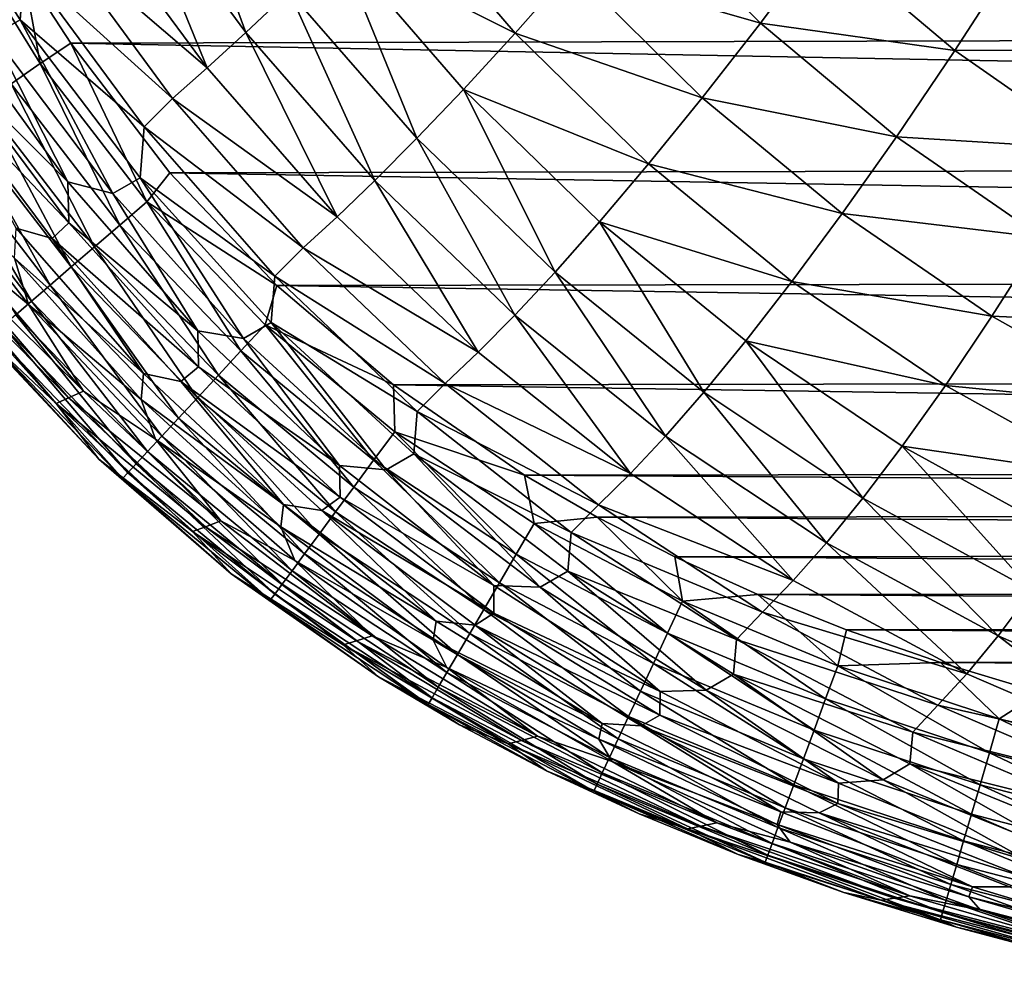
# Model space of a CAD drawing. Header units: metres. Extents: x -36 to 82, y -104 to 104.
# Tile 9 of 245: x -12.72 to -8.76, y -103.88 to -100.07. Entities that reach past the tile are written whole.
import ezdxf

# ---------------------------------------------------------------- set-up
doc = ezdxf.new("R2010")
doc.units = ezdxf.units.M
doc.layers.add('solid_FIT-SHOWER-153_SW0001', color=7, linetype='CONTINUOUS')

msp = doc.modelspace()

# ---------------------------------------------------------------- linework, layer by layer
at = {"layer": 'solid_FIT-SHOWER-153_SW0001'}
for points in [[(-12.107911, -99.316544, -11.774812), (-11.810522, -100.124535, -10.742938), (-12.286882, -99.47699, -10.767834)], [(-12.107911, -99.316544, -11.774812), (-11.636199, -99.958954, -11.747196), (-11.810522, -100.124535, -10.742938)], [(-13.155395, -99.38588, -5.854891), (-12.717815, -100.07309, -5.839937), (-12.82511, -100.134811, -4.372603)], [(-12.700165, -99.850914, -7.213851), (-12.717815, -100.07309, -5.839937), (-13.155395, -99.38588, -5.854891)], [(-12.286882, -99.47699, -10.767834), (-11.966011, -100.267143, -9.651658), (-12.445321, -99.615829, -9.673882)], [(-12.286882, -99.47699, -10.767834), (-11.810522, -100.124535, -10.742938), (-11.966011, -100.267143, -9.651658)], [(-11.223996, -99.548645, -13.505821), (-10.727451, -100.126587, -13.472628), (-11.441222, -99.767815, -12.66723)], [(-10.499233, -99.868607, -14.230265), (-10.727451, -100.126587, -13.472628), (-11.223996, -99.548645, -13.505821)], [(-10.250553, -99.577385, -14.91244), (-9.741317, -100.086288, -14.875896), (-10.499233, -99.868607, -14.230265)], [(-9.489377, -99.749084, -15.485094), (-9.741317, -100.086288, -14.875896), (-10.250553, -99.577385, -14.91244)], [(-13.015505, -99.635597, 16.897345), (-12.636467, -100.249619, 16.897339), (-12.704674, -99.872894, 16.90811)], [(-12.753854, -100.330528, 16.865604), (-12.636467, -100.249619, 16.897339), (-13.015505, -99.635597, 16.897345)], [(-12.445321, -99.615829, -9.673882), (-11.966011, -100.267143, -9.651658), (-12.585109, -99.735664, -8.490228)], [(-12.585109, -99.735664, -8.490228), (-12.104403, -100.389458, -8.470553), (-12.700165, -99.850914, -7.213851)], [(-11.966011, -100.267143, -9.651658), (-12.104403, -100.389458, -8.470553), (-12.585109, -99.735664, -8.490228)], [(-9.489377, -99.749084, -15.485094), (-8.959101, -100.196579, -15.448966), (-9.741317, -100.086288, -14.875896)], [(-8.709124, -99.809792, -15.990474), (-8.959101, -100.196579, -15.448966), (-9.489377, -99.749084, -15.485094)], [(-11.441222, -99.767815, -12.66723), (-11.122534, -100.550026, -11.719285), (-11.636199, -99.958954, -11.747196)], [(-11.441222, -99.767815, -12.66723), (-10.935111, -100.353065, -12.636602), (-11.122534, -100.550026, -11.719285)], [(-10.727451, -100.126587, -13.472628), (-10.935111, -100.353065, -12.636602), (-11.441222, -99.767815, -12.66723)], [(-12.704674, -99.872894, 16.90811), (12.555973, -100.10479, 16.90811), (12.746457, -99.804489, 16.90811)], [(-8.709124, -99.809792, -15.990474), (-8.160711, -100.195999, -15.956254), (-8.959101, -100.196579, -15.448966)], [(-12.700165, -99.850914, -7.213851), (-12.219233, -100.504402, -7.196553), (-12.717815, -100.07309, -5.839937)], [(-12.704674, -99.872894, 16.90811), (-12.513104, -100.167725, 16.90811), (12.555973, -100.10479, 16.90811)], [(-12.636467, -100.249619, 16.897339), (-12.513104, -100.167725, 16.90811), (-12.704674, -99.872894, 16.90811)], [(-12.104403, -100.389458, -8.470553), (-12.219233, -100.504402, -7.196553), (-12.700165, -99.850914, -7.213851)], [(-10.499233, -99.868607, -14.230265), (-9.975353, -100.387024, -14.195241), (-10.727451, -100.126587, -13.472628)], [(-9.741317, -100.086288, -14.875896), (-9.975353, -100.387024, -14.195241), (-10.499233, -99.868607, -14.230265)], [(-11.636199, -99.958954, -11.747196), (-11.291195, -100.720024, -10.717794), (-11.810522, -100.124535, -10.742938)], [(-11.636199, -99.958954, -11.747196), (-11.122534, -100.550026, -11.719285), (-11.291195, -100.720024, -10.717794)], [(-12.999105, -100.072365, -2.807855), (-12.525189, -100.725639, -2.796416), (-12.994435, -100.256134, -1.137292)], [(-12.82511, -100.134811, -4.372603), (-12.525189, -100.725639, -2.796416), (-12.999105, -100.072365, -2.807855)], [(-12.717815, -100.07309, -5.839937), (-12.345114, -100.771751, -4.359576), (-12.82511, -100.134811, -4.372603)], [(-12.717815, -100.07309, -5.839937), (-12.235337, -100.708679, -5.824982), (-12.345114, -100.771751, -4.359576)], [(-12.219233, -100.504402, -7.196553), (-12.235337, -100.708679, -5.824982), (-12.717815, -100.07309, -5.839937)], [(-12.513104, -100.167725, 16.90811), (12.15721, -100.637787, 16.90811), (12.555973, -100.10479, 16.90811)], [(-9.741317, -100.086288, -14.875896), (-9.193727, -100.543762, -14.840453), (-9.975353, -100.387024, -14.195241)], [(-8.959101, -100.196579, -15.448966), (-9.193727, -100.543762, -14.840453), (-9.741317, -100.086288, -14.875896)], [(-12.82511, -100.134811, -4.372603), (-12.345114, -100.771751, -4.359576), (-12.525189, -100.725639, -2.796416)], [(-11.810522, -100.124535, -10.742938), (-11.442776, -100.865746, -9.629257), (-11.966011, -100.267143, -9.651658)], [(-11.810522, -100.124535, -10.742938), (-11.291195, -100.720024, -10.717794), (-11.442776, -100.865746, -9.629257)], [(-10.727451, -100.126587, -13.472628), (-10.19092, -100.652931, -13.439727), (-10.935111, -100.353065, -12.636602)], [(-9.975353, -100.387024, -14.195241), (-10.19092, -100.652931, -13.439727), (-10.727451, -100.126587, -13.472628)], [(-12.636467, -100.249619, 16.897339), (-12.208519, -100.805939, 16.897339), (-12.513104, -100.167725, 16.90811)], [(-12.513104, -100.167725, 16.90811), (-12.114929, -100.688164, 16.90811), (12.15721, -100.637787, 16.90811)], [(-12.208519, -100.805939, 16.897339), (-12.114929, -100.688164, 16.90811), (-12.513104, -100.167725, 16.90811)], [(-8.959101, -100.196579, -15.448966), (-8.391212, -100.593079, -15.414583), (-9.193727, -100.543762, -14.840453)], [(-8.160711, -100.195999, -15.956254), (-8.391212, -100.593079, -15.414583), (-8.959101, -100.196579, -15.448966)], [(-12.994435, -100.256134, -1.137292), (-12.52126, -100.890083, -1.127683), (-13.058308, -100.324036, 0.634841)], [(-12.525189, -100.725639, -2.796416), (-12.52126, -100.890083, -1.127683), (-12.994435, -100.256134, -1.137292)], [(-12.753854, -100.330528, 16.865604), (-12.316541, -100.899033, 16.865606), (-12.636467, -100.249619, 16.897339)], [(-12.316541, -100.899033, 16.865606), (-12.208519, -100.805939, 16.897339), (-12.636467, -100.249619, 16.897339)], [(-11.966011, -100.267143, -9.651658), (-11.442776, -100.865746, -9.629257), (-12.104403, -100.389458, -8.470553)], [(-12.52126, -100.890083, -1.127683), (-12.588909, -100.953285, 0.642909), (-13.058308, -100.324036, 0.634841)], [(-12.733571, -100.911125, 2.517325), (-13.058308, -100.324036, 0.634841), (-12.588909, -100.953285, 0.642909)], [(-12.864141, -100.406548, 16.814476), (-12.418031, -100.986496, 16.814482), (-12.753854, -100.330528, 16.865604)], [(-12.418031, -100.986496, 16.814482), (-12.316541, -100.899033, 16.865606), (-12.753854, -100.330528, 16.865604)], [(-12.104403, -100.389458, -8.470553), (-11.578876, -100.989967, -8.450796), (-12.219233, -100.504402, -7.196553)], [(-11.442776, -100.865746, -9.629257), (-11.578876, -100.989967, -8.450796), (-12.104403, -100.389458, -8.470553)], [(-10.935111, -100.353065, -12.636602), (-10.566797, -101.08783, -11.691555), (-11.122534, -100.550026, -11.719285)], [(-10.935111, -100.353065, -12.636602), (-10.387961, -100.885841, -12.606199), (-10.566797, -101.08783, -11.691555)], [(-10.19092, -100.652931, -13.439727), (-10.387961, -100.885841, -12.606199), (-10.935111, -100.353065, -12.636602)], [(-9.975353, -100.387024, -14.195241), (-9.412225, -100.852898, -14.161218), (-10.19092, -100.652931, -13.439727)], [(-9.193727, -100.543762, -14.840453), (-9.412225, -100.852898, -14.161218), (-9.975353, -100.387024, -14.195241)], [(-12.966054, -100.476791, 16.745523), (-12.511813, -101.067314, 16.745535), (-12.864141, -100.406548, 16.814476)], [(-12.511813, -101.067314, 16.745535), (-12.418031, -100.986496, 16.814482), (-12.864141, -100.406548, 16.814476)], [(-13.058312, -100.540375, 16.660318), (-12.596713, -101.14048, 16.660334), (-12.966054, -100.476791, 16.745523)], [(-12.596713, -101.14048, 16.660334), (-12.511813, -101.067314, 16.745535), (-12.966054, -100.476791, 16.745523)], [(-12.219233, -100.504402, -7.196553), (-11.692739, -101.104172, -7.179285), (-12.235337, -100.708679, -5.824982)], [(-11.578876, -100.989967, -8.450796), (-11.692739, -101.104172, -7.179285), (-12.219233, -100.504402, -7.196553)], [(-13.139641, -100.596428, 16.560429), (-12.671556, -101.204979, 16.560452), (-13.058312, -100.540375, 16.660318)], [(-12.671556, -101.204979, 16.560452), (-12.596713, -101.14048, 16.660334), (-13.058312, -100.540375, 16.660318)], [(-11.122534, -100.550026, -11.719285), (-10.728786, -101.261559, -10.692818), (-11.291195, -100.720024, -10.717794)], [(-11.122534, -100.550026, -11.719285), (-10.566797, -101.08783, -11.691555), (-10.728786, -101.261559, -10.692818)], [(-9.193727, -100.543762, -14.840453), (-8.607823, -100.94899, -14.806689), (-9.412225, -100.852898, -14.161218)], [(-8.391212, -100.593079, -15.414583), (-8.607823, -100.94899, -14.806689), (-9.193727, -100.543762, -14.840453)], [(-12.683514, -101.218384, 6.588731), (-13.144406, -100.622063, 6.584431), (-12.740339, -101.031731, 4.499501)], [(-12.96213, -100.986832, 8.78271), (-13.144406, -100.622063, 6.584431), (-12.683514, -101.218384, 6.588731)], [(-12.735166, -101.259796, 16.447456), (-12.671556, -101.204979, 16.560452), (-13.139641, -100.596428, 16.560429)], [(-12.114929, -100.688164, 16.90811), (11.728063, -101.101326, 16.90811), (12.15721, -100.637787, 16.90811)], [(-10.19092, -100.652931, -13.439727), (-9.61419, -101.125732, -13.407704), (-10.387961, -100.885841, -12.606199)], [(-9.412225, -100.852898, -14.161218), (-9.61419, -101.125732, -13.407704), (-10.19092, -100.652931, -13.439727)], [(-12.235337, -100.708679, -5.824982), (-11.818974, -101.354988, -4.34682), (-12.345114, -100.771751, -4.359576)], [(-12.235337, -100.708679, -5.824982), (-11.707581, -101.291107, -5.810199), (-11.818974, -101.354988, -4.34682)], [(-11.692739, -101.104172, -7.179285), (-11.707581, -101.291107, -5.810199), (-12.235337, -100.708679, -5.824982)], [(-12.208519, -100.805939, 16.897339), (-11.685543, -101.141991, 16.90811), (-12.114929, -100.688164, 16.90811)], [(-12.114929, -100.688164, 16.90811), (-11.685543, -101.141991, 16.90811), (11.728063, -101.101326, 16.90811)], [(-12.525189, -100.725639, -2.796416), (-12.003387, -101.323738, -2.785333), (-12.52126, -100.890083, -1.127683)], [(-12.345114, -100.771751, -4.359576), (-12.003387, -101.323738, -2.785333), (-12.525189, -100.725639, -2.796416)], [(-11.291195, -100.720024, -10.717794), (-10.875478, -101.409805, -9.607033), (-11.442776, -100.865746, -9.629257)], [(-11.291195, -100.720024, -10.717794), (-10.728786, -101.261559, -10.692818), (-10.875478, -101.409805, -9.607033)], [(-12.345114, -100.771751, -4.359576), (-11.818974, -101.354988, -4.34682), (-12.003387, -101.323738, -2.785333)], [(-12.316541, -100.899033, 16.865606), (-11.829417, -101.40435, 16.865639), (-12.208519, -100.805939, 16.897339)], [(-12.208519, -100.805939, 16.897339), (-11.732534, -101.299812, 16.897346), (-11.685543, -101.141991, 16.90811)], [(-11.829417, -101.40435, 16.865639), (-11.732534, -101.299812, 16.897346), (-12.208519, -100.805939, 16.897339)], [(-11.442776, -100.865746, -9.629257), (-10.875478, -101.409805, -9.607033), (-11.578876, -100.989967, -8.450796)], [(-9.412225, -100.852898, -14.161218), (-8.810005, -101.265434, -14.128752), (-9.61419, -101.125732, -13.407704)], [(-8.607823, -100.94899, -14.806689), (-8.810005, -101.265434, -14.128752), (-9.412225, -100.852898, -14.161218)], [(-12.52126, -100.890083, -1.127683), (-12.000479, -101.469498, -1.118508), (-12.588909, -100.953285, 0.642909)], [(-12.003387, -101.323738, -2.785333), (-12.000479, -101.469498, -1.118508), (-12.52126, -100.890083, -1.127683)], [(-12.418031, -100.986496, 16.814482), (-11.920445, -101.502579, 16.814548), (-12.316541, -100.899033, 16.865606)], [(-11.920445, -101.502579, 16.814548), (-11.829417, -101.40435, 16.865639), (-12.316541, -100.899033, 16.865606)], [(-10.387961, -100.885841, -12.606199), (-9.968884, -101.570473, -11.664482), (-10.566797, -101.08783, -11.691555)], [(-10.387961, -100.885841, -12.606199), (-9.799631, -101.364204, -12.576552), (-9.968884, -101.570473, -11.664482)], [(-9.61419, -101.125732, -13.407704), (-9.799631, -101.364204, -12.576552), (-10.387961, -100.885841, -12.606199)], [(-12.740339, -101.031731, 4.499501), (-12.733571, -100.911125, 2.517325), (-12.221706, -101.495644, 2.523666)], [(-12.221706, -101.495644, 2.523666), (-12.733571, -100.911125, 2.517325), (-12.588909, -100.953285, 0.642909)], [(-12.000479, -101.469498, -1.118508), (-12.071314, -101.527756, 0.650506), (-12.588909, -100.953285, 0.642909)], [(-12.221706, -101.495644, 2.523666), (-12.588909, -100.953285, 0.642909), (-12.071314, -101.527756, 0.650506)], [(-8.607823, -100.94899, -14.806689), (-7.984286, -101.302711, -14.775079), (-8.810005, -101.265434, -14.128752)], [(-13.018419, -101.016968, 11.086899), (-12.522408, -101.593842, 11.089709), (-13.066107, -101.041748, 13.500127)], [(-13.018419, -101.016968, 11.086899), (-12.96213, -100.986832, 8.78271), (-12.462833, -101.566772, 8.786131)], [(-13.018419, -101.016968, 11.086899), (-12.462833, -101.566772, 8.786131), (-12.522408, -101.593842, 11.089709)], [(-12.462833, -101.566772, 8.786131), (-12.96213, -100.986832, 8.78271), (-12.683514, -101.218384, 6.588731)], [(-12.511813, -101.067314, 16.745535), (-12.004565, -101.593346, 16.745649), (-12.418031, -100.986496, 16.814482)], [(-12.004565, -101.593346, 16.745649), (-11.920445, -101.502579, 16.814548), (-12.418031, -100.986496, 16.814482)], [(-11.578876, -100.989967, -8.450796), (-11.008331, -101.535408, -8.431246), (-11.692739, -101.104172, -7.179285)], [(-10.875478, -101.409805, -9.607033), (-11.008331, -101.535408, -8.431246), (-11.578876, -100.989967, -8.450796)], [(-13.066107, -101.041748, 13.500127), (-12.572807, -101.616035, 13.502393), (-12.889689, -101.319435, 15.895929)], [(-12.522408, -101.593842, 11.089709), (-12.572807, -101.616035, 13.502393), (-13.066107, -101.041748, 13.500127)], [(-12.230453, -101.60054, 4.504544), (-12.740339, -101.031731, 4.499501), (-12.221706, -101.495644, 2.523666)], [(-12.683514, -101.218384, 6.588731), (-12.740339, -101.031731, 4.499501), (-12.230453, -101.60054, 4.504544)], [(-12.596713, -101.14048, 16.660334), (-12.080724, -101.675522, 16.660505), (-12.511813, -101.067314, 16.745535)], [(-12.080724, -101.675522, 16.660505), (-12.004565, -101.593346, 16.745649), (-12.511813, -101.067314, 16.745535)], [(-11.692739, -101.104172, -7.179285), (-11.120402, -101.648506, -7.162278), (-11.707581, -101.291107, -5.810199)], [(-11.008331, -101.535408, -8.431246), (-11.120402, -101.648506, -7.162278), (-11.692739, -101.104172, -7.179285)], [(-11.685543, -101.141991, 16.90811), (11.26066, -101.507156, 16.90811), (11.728063, -101.101326, 16.90811)], [(-10.566797, -101.08783, -11.691555), (-10.123198, -101.747292, -10.668421), (-10.728786, -101.261559, -10.692818)], [(-10.566797, -101.08783, -11.691555), (-9.968884, -101.570473, -11.664482), (-10.123198, -101.747292, -10.668421)], [(-12.671556, -101.204979, 16.560452), (-12.147867, -101.747978, 16.560684), (-12.596713, -101.14048, 16.660334)], [(-12.147867, -101.747978, 16.560684), (-12.080724, -101.675522, 16.660505), (-12.596713, -101.14048, 16.660334)], [(-11.732534, -101.299812, 16.897346), (-11.216462, -101.541397, 16.90811), (-11.685543, -101.141991, 16.90811)], [(-11.685543, -101.141991, 16.90811), (-11.216462, -101.541397, 16.90811), (11.26066, -101.507156, 16.90811)], [(-9.61419, -101.125732, -13.407704), (-8.997522, -101.54422, -13.377082), (-9.799631, -101.364204, -12.576552)], [(-8.810005, -101.265434, -14.128752), (-8.997522, -101.54422, -13.377082), (-9.61419, -101.125732, -13.407704)], [(-12.735166, -101.259796, 16.447456), (-12.204943, -101.809563, 16.447756), (-12.671556, -101.204979, 16.560452)], [(-12.173553, -101.760384, 6.59264), (-12.683514, -101.218384, 6.588731), (-12.230453, -101.60054, 4.504544)], [(-12.462833, -101.566772, 8.786131), (-12.683514, -101.218384, 6.588731), (-12.173553, -101.760384, 6.59264)], [(-12.204943, -101.809563, 16.447756), (-12.147867, -101.747978, 16.560684), (-12.671556, -101.204979, 16.560452)], [(-12.786368, -101.303925, 16.322918), (-12.250896, -101.859154, 16.323288), (-12.735166, -101.259796, 16.447456)], [(-12.250896, -101.859154, 16.323288), (-12.204943, -101.809563, 16.447756), (-12.735166, -101.259796, 16.447456)], [(-10.728786, -101.261559, -10.692818), (-10.263988, -101.897507, -9.585338), (-10.875478, -101.409805, -9.607033)], [(-10.728786, -101.261559, -10.692818), (-10.123198, -101.747292, -10.668421), (-10.263988, -101.897507, -9.585338)], [(-11.829417, -101.40435, 16.865639), (-11.296021, -101.844742, 16.865694), (-11.732534, -101.299812, 16.897346)], [(-11.707581, -101.291107, -5.810199), (-11.246181, -101.883041, -4.334468), (-11.818974, -101.354988, -4.34682)], [(-11.732534, -101.299812, 16.897346), (-11.211475, -101.730156, 16.897362), (-11.216462, -101.541397, 16.90811)], [(-11.296021, -101.844742, 16.865694), (-11.211475, -101.730156, 16.897362), (-11.732534, -101.299812, 16.897346)], [(-11.707581, -101.291107, -5.810199), (-11.134169, -101.81881, -5.795764), (-11.246181, -101.883041, -4.334468)], [(-11.120402, -101.648506, -7.162278), (-11.134169, -101.81881, -5.795764), (-11.707581, -101.291107, -5.810199)], [(-8.810005, -101.265434, -14.128752), (-8.169499, -101.625381, -14.098303), (-8.997522, -101.54422, -13.377082)], [(-7.984286, -101.302711, -14.775079), (-8.169499, -101.625381, -14.098303), (-8.810005, -101.265434, -14.128752)], [(-12.889689, -101.319435, 15.895929), (-12.400447, -101.840454, 15.896392), (-12.846852, -101.356041, 16.045496)], [(-12.572807, -101.616035, 13.502393), (-12.400447, -101.840454, 15.896392), (-12.889689, -101.319435, 15.895929)], [(-12.823989, -101.336342, 16.188408), (-12.846852, -101.356041, 16.045496), (-12.305225, -101.917786, 16.046003)], [(-12.823989, -101.336342, 16.188408), (-12.284675, -101.895607, 16.188848), (-12.786368, -101.303925, 16.322918)], [(-12.823989, -101.336342, 16.188408), (-12.305225, -101.917786, 16.046003), (-12.284675, -101.895607, 16.188848)], [(-12.284675, -101.895607, 16.188848), (-12.250896, -101.859154, 16.323288), (-12.786368, -101.303925, 16.322918)], [(-12.003387, -101.323738, -2.785333), (-11.433026, -101.86525, -2.7747), (-12.000479, -101.469498, -1.118508)], [(-11.818974, -101.354988, -4.34682), (-11.433026, -101.86525, -2.7747), (-12.003387, -101.323738, -2.785333)], [(-12.400447, -101.840454, 15.896392), (-12.305225, -101.917786, 16.046003), (-12.846852, -101.356041, 16.045496)], [(-11.818974, -101.354988, -4.34682), (-11.246181, -101.883041, -4.334468), (-11.433026, -101.86525, -2.7747)], [(-9.799631, -101.364204, -12.576552), (-9.329185, -101.997238, -11.638496), (-9.968884, -101.570473, -11.664482)], [(-9.799631, -101.364204, -12.576552), (-9.170462, -101.787399, -12.548142), (-9.329185, -101.997238, -11.638496)], [(-8.997522, -101.54422, -13.377082), (-9.170462, -101.787399, -12.548142), (-9.799631, -101.364204, -12.576552)], [(-11.920445, -101.502579, 16.814548), (-11.375465, -101.952408, 16.814672), (-11.829417, -101.40435, 16.865639)], [(-11.375465, -101.952408, 16.814672), (-11.296021, -101.844742, 16.865694), (-11.829417, -101.40435, 16.865639)], [(-10.875478, -101.409805, -9.607033), (-10.263988, -101.897507, -9.585338), (-11.008331, -101.535408, -8.431246)], [(-12.230453, -101.60054, 4.504544), (-12.221706, -101.495644, 2.523666), (-11.658992, -102.023026, 2.529514)], [(-11.658992, -102.023026, 2.529514), (-12.221706, -101.495644, 2.523666), (-12.071314, -101.527756, 0.650506)], [(-12.000479, -101.469498, -1.118508), (-11.431286, -101.993118, -1.109823), (-12.071314, -101.527756, 0.650506)], [(-11.433026, -101.86525, -2.7747), (-11.431286, -101.993118, -1.109823), (-12.000479, -101.469498, -1.118508)], [(-11.431286, -101.993118, -1.109823), (-11.504559, -102.046303, 0.657602), (-12.071314, -101.527756, 0.650506)], [(-11.658992, -102.023026, 2.529514), (-12.071314, -101.527756, 0.650506), (-11.504559, -102.046303, 0.657602)], [(-12.004565, -101.593346, 16.745649), (-11.448889, -102.051918, 16.745857), (-11.920445, -101.502579, 16.814548)], [(-11.448889, -102.051918, 16.745857), (-11.375465, -101.952408, 16.814672), (-11.920445, -101.502579, 16.814548)], [(-11.216462, -101.541397, 16.90811), (10.734815, -101.876396, 16.90811), (11.26066, -101.507156, 16.90811)], [(-11.008331, -101.535408, -8.431246), (-10.392588, -102.024033, -8.412196), (-11.120402, -101.648506, -7.162278)], [(-10.263988, -101.897507, -9.585338), (-10.392588, -102.024033, -8.412196), (-11.008331, -101.535408, -8.431246)], [(-12.522408, -101.593842, 11.089709), (-12.462833, -101.566772, 8.786131), (-11.909782, -102.088318, 8.78921)], [(-11.909782, -102.088318, 8.78921), (-12.462833, -101.566772, 8.786131), (-12.173553, -101.760384, 6.59264)], [(-11.216462, -101.541397, 16.90811), (-10.68892, -101.904793, 16.90811), (10.734815, -101.876396, 16.90811)], [(-11.211475, -101.730156, 16.897362), (-10.68892, -101.904793, 16.90811), (-11.216462, -101.541397, 16.90811)], [(-9.968884, -101.570473, -11.664482), (-9.474839, -102.176537, -10.644983), (-10.123198, -101.747292, -10.668421)], [(-9.968884, -101.570473, -11.664482), (-9.329185, -101.997238, -11.638496), (-9.474839, -102.176537, -10.644983)], [(-8.997522, -101.54422, -13.377082), (-8.341836, -101.909195, -13.348298), (-9.170462, -101.787399, -12.548142)], [(-8.169499, -101.625381, -14.098303), (-8.341836, -101.909195, -13.348298), (-8.997522, -101.54422, -13.377082)], [(-12.522408, -101.593842, 11.089709), (-11.971873, -102.112068, 11.092255), (-12.572807, -101.616035, 13.502393)], [(-12.572807, -101.616035, 13.502393), (-12.024323, -102.131477, 13.504473), (-12.400447, -101.840454, 15.896392)], [(-11.971873, -102.112068, 11.092255), (-12.024323, -102.131477, 13.504473), (-12.572807, -101.616035, 13.502393)], [(-12.522408, -101.593842, 11.089709), (-11.909782, -102.088318, 8.78921), (-11.971873, -102.112068, 11.092255)], [(-11.669586, -102.112831, 4.509136), (-12.230453, -101.60054, 4.504544), (-11.658992, -102.023026, 2.529514)], [(-12.173553, -101.760384, 6.59264), (-12.230453, -101.60054, 4.504544), (-11.669586, -102.112831, 4.509136)], [(-12.080724, -101.675522, 16.660505), (-11.515371, -102.142021, 16.660814), (-12.004565, -101.593346, 16.745649)], [(-11.515371, -102.142021, 16.660814), (-11.448889, -102.051918, 16.745857), (-12.004565, -101.593346, 16.745649)], [(-11.120402, -101.648506, -7.162278), (-10.501958, -102.135757, -7.145766), (-11.134169, -101.81881, -5.795764)], [(-10.392588, -102.024033, -8.412196), (-10.501958, -102.135757, -7.145766), (-11.120402, -101.648506, -7.162278)], [(-12.147867, -101.747978, 16.560684), (-11.573997, -102.221474, 16.561108), (-12.080724, -101.675522, 16.660505)], [(-11.573997, -102.221474, 16.561108), (-11.515371, -102.142021, 16.660814), (-12.080724, -101.675522, 16.660505)], [(-11.296021, -101.844742, 16.865694), (-10.722393, -102.222397, 16.865768), (-11.211475, -101.730156, 16.897362)], [(-11.211475, -101.730156, 16.897362), (-10.650393, -102.099594, 16.897381), (-10.68892, -101.904793, 16.90811)], [(-10.722393, -102.222397, 16.865768), (-10.650393, -102.099594, 16.897381), (-11.211475, -101.730156, 16.897362)], [(-12.204943, -101.809563, 16.447756), (-11.623845, -102.28904, 16.448301), (-12.147867, -101.747978, 16.560684)], [(-11.613168, -102.247337, 6.596169), (-12.173553, -101.760384, 6.59264), (-11.669586, -102.112831, 4.509136)], [(-11.909782, -102.088318, 8.78921), (-12.173553, -101.760384, 6.59264), (-11.613168, -102.247337, 6.596169)], [(-11.623845, -102.28904, 16.448301), (-11.573997, -102.221474, 16.561108), (-12.147867, -101.747978, 16.560684)], [(-10.123198, -101.747292, -10.668421), (-9.608712, -102.328232, -9.564493), (-10.263988, -101.897507, -9.585338)], [(-10.123198, -101.747292, -10.668421), (-9.474839, -102.176537, -10.644983), (-9.608712, -102.328232, -9.564493)], [(-12.250896, -101.859154, 16.323288), (-11.663999, -102.34346, 16.323957), (-12.204943, -101.809563, 16.447756)], [(-11.663999, -102.34346, 16.323957), (-11.623845, -102.28904, 16.448301), (-12.204943, -101.809563, 16.447756)], [(-9.170462, -101.787399, -12.548142), (-8.648781, -102.369041, -11.613971), (-9.329185, -101.997238, -11.638496)], [(-9.170462, -101.787399, -12.548142), (-8.501464, -102.156296, -12.521377), (-8.648781, -102.369041, -11.613971)], [(-8.341836, -101.909195, -13.348298), (-8.501464, -102.156296, -12.521377), (-9.170462, -101.787399, -12.548142)], [(-12.400447, -101.840454, 15.896392), (-11.869185, -102.301003, 15.897252), (-12.305225, -101.917786, 16.046003)], [(-12.024323, -102.131477, 13.504473), (-11.869185, -102.301003, 15.897252), (-12.400447, -101.840454, 15.896392)], [(-11.375465, -101.952408, 16.814672), (-10.790056, -102.337791, 16.814829), (-11.296021, -101.844742, 16.865694)], [(-10.790056, -102.337791, 16.814829), (-10.722393, -102.222397, 16.865768), (-11.296021, -101.844742, 16.865694)], [(-11.134169, -101.81881, -5.795764), (-10.626267, -102.354523, -4.322648), (-11.246181, -101.883041, -4.334468)], [(-11.134169, -101.81881, -5.795764), (-10.514762, -102.290314, -5.781851), (-10.626267, -102.354523, -4.322648)], [(-10.501958, -102.135757, -7.145766), (-10.514762, -102.290314, -5.781851), (-11.134169, -101.81881, -5.795764)], [(-12.284675, -101.895607, 16.188848), (-12.305225, -101.917786, 16.046003), (-11.711546, -102.407906, 16.046923)], [(-12.284675, -101.895607, 16.188848), (-11.693539, -102.383499, 16.189644), (-12.250896, -101.859154, 16.323288)], [(-12.284675, -101.895607, 16.188848), (-11.711546, -102.407906, 16.046923), (-11.693539, -102.383499, 16.189644)], [(-11.693539, -102.383499, 16.189644), (-11.663999, -102.34346, 16.323957), (-12.250896, -101.859154, 16.323288)], [(-11.433026, -101.86525, -2.7747), (-10.813446, -102.348785, -2.76461), (-11.431286, -101.993118, -1.109823)], [(-11.246181, -101.883041, -4.334468), (-10.813446, -102.348785, -2.76461), (-11.433026, -101.86525, -2.7747)], [(-11.246181, -101.883041, -4.334468), (-10.626267, -102.354523, -4.322648), (-10.813446, -102.348785, -2.76461)], [(-10.68892, -101.904793, 16.90811), (10.443959, -102.047348, 16.90811), (10.734815, -101.876396, 16.90811)], [(-11.869185, -102.301003, 15.897252), (-11.711546, -102.407906, 16.046923), (-12.305225, -101.917786, 16.046003)], [(-10.68892, -101.904793, 16.90811), (-10.397495, -102.072968, 16.90811), (10.443959, -102.047348, 16.90811)], [(-10.650393, -102.099594, 16.897381), (-10.397495, -102.072968, 16.90811), (-10.68892, -101.904793, 16.90811)], [(-10.263988, -101.897507, -9.585338), (-9.608712, -102.328232, -9.564493), (-10.392588, -102.024033, -8.412196)], [(-11.448889, -102.051918, 16.745857), (-10.8526, -102.444466, 16.746124), (-11.375465, -101.952408, 16.814672)], [(-10.8526, -102.444466, 16.746124), (-10.790056, -102.337791, 16.814829), (-11.375465, -101.952408, 16.814672)], [(-11.431286, -101.993118, -1.109823), (-10.812913, -102.45977, -1.101683), (-11.504559, -102.046303, 0.657602)], [(-10.813446, -102.348785, -2.76461), (-10.812913, -102.45977, -1.101683), (-11.431286, -101.993118, -1.109823)], [(-9.329185, -101.997238, -11.638496), (-8.784837, -102.550293, -10.622834), (-9.474839, -102.176537, -10.644983)], [(-9.329185, -101.997238, -11.638496), (-8.648781, -102.369041, -11.613971), (-8.784837, -102.550293, -10.622834)], [(-11.669586, -102.112831, 4.509136), (-11.658992, -102.023026, 2.529514), (-11.044295, -102.492279, 2.534858)], [(-11.044295, -102.492279, 2.534858), (-11.658992, -102.023026, 2.529514), (-11.504559, -102.046303, 0.657602)], [(-11.515371, -102.142021, 16.660814), (-10.909243, -102.541069, 16.661211), (-11.448889, -102.051918, 16.745857)], [(-10.812913, -102.45977, -1.101683), (-10.887726, -102.507881, 0.66417), (-11.504559, -102.046303, 0.657602)], [(-11.044295, -102.492279, 2.534858), (-11.504559, -102.046303, 0.657602), (-10.887726, -102.507881, 0.66417)], [(-10.909243, -102.541069, 16.661211), (-10.8526, -102.444466, 16.746124), (-11.448889, -102.051918, 16.745857)], [(-10.392588, -102.024033, -8.412196), (-9.73201, -102.455292, -8.393912), (-10.501958, -102.135757, -7.145766)], [(-10.397495, -102.072968, 16.90811), (10.131131, -102.210541, 16.90811), (10.443959, -102.047348, 16.90811)], [(-9.608712, -102.328232, -9.564493), (-9.73201, -102.455292, -8.393912), (-10.392588, -102.024033, -8.412196)], [(-11.971873, -102.112068, 11.092255), (-11.909782, -102.088318, 8.78921), (-11.301366, -102.550827, 8.791962)], [(-11.301366, -102.550827, 8.791962), (-11.909782, -102.088318, 8.78921), (-11.613168, -102.247337, 6.596169)], [(-10.650393, -102.099594, 16.897381), (-10.054513, -102.411453, 16.897402), (-10.397495, -102.072968, 16.90811)], [(-10.397495, -102.072968, 16.90811), (-10.084416, -102.233337, 16.90811), (10.131131, -102.210541, 16.90811)], [(-10.054513, -102.411453, 16.897402), (-10.084416, -102.233337, 16.90811), (-10.397495, -102.072968, 16.90811)], [(-11.971873, -102.112068, 11.092255), (-11.365086, -102.571114, 11.094543), (-12.024323, -102.131477, 13.504473)], [(-12.024323, -102.131477, 13.504473), (-11.41883, -102.587646, 13.506364), (-11.869185, -102.301003, 15.897252)], [(-11.365086, -102.571114, 11.094543), (-11.41883, -102.587646, 13.506364), (-12.024323, -102.131477, 13.504473)], [(-11.971873, -102.112068, 11.092255), (-11.301366, -102.550827, 8.791962), (-11.365086, -102.571114, 11.094543)], [(-11.056502, -102.56778, 4.513283), (-11.669586, -102.112831, 4.509136), (-11.044295, -102.492279, 2.534858)], [(-11.613168, -102.247337, 6.596169), (-11.669586, -102.112831, 4.509136), (-11.056502, -102.56778, 4.513283)], [(-10.722393, -102.222397, 16.865768), (-10.114644, -102.540375, 16.865849), (-10.650393, -102.099594, 16.897381)], [(-10.114644, -102.540375, 16.865849), (-10.054513, -102.411453, 16.897402), (-10.650393, -102.099594, 16.897381)], [(-11.573997, -102.221474, 16.561108), (-10.959205, -102.626274, 16.561649), (-11.515371, -102.142021, 16.660814)], [(-10.959205, -102.626274, 16.561649), (-10.909243, -102.541069, 16.661211), (-11.515371, -102.142021, 16.660814)], [(-10.501958, -102.135757, -7.145766), (-9.837722, -102.565483, -7.129963), (-10.514762, -102.290314, -5.781851)], [(-9.73201, -102.455292, -8.393912), (-9.837722, -102.565483, -7.129963), (-10.501958, -102.135757, -7.145766)], [(-10.084416, -102.233337, 16.90811), (9.797663, -102.365036, 16.90811), (10.131131, -102.210541, 16.90811)], [(-9.474839, -102.176537, -10.644983), (-8.910791, -102.703049, -9.544784), (-9.608712, -102.328232, -9.564493)], [(-9.474839, -102.176537, -10.644983), (-8.784837, -102.550293, -10.622834), (-8.910791, -102.703049, -9.544784)], [(-11.623845, -102.28904, 16.448301), (-11.001702, -102.698753, 16.448999), (-11.573997, -102.221474, 16.561108)], [(-11.00112, -102.678719, 6.59933), (-11.613168, -102.247337, 6.596169), (-11.056502, -102.56778, 4.513283)], [(-11.301366, -102.550827, 8.791962), (-11.613168, -102.247337, 6.596169), (-11.00112, -102.678719, 6.59933)], [(-11.001702, -102.698753, 16.448999), (-10.959205, -102.626274, 16.561649), (-11.573997, -102.221474, 16.561108)], [(-10.790056, -102.337791, 16.814829), (-10.171159, -102.661537, 16.815002), (-10.722393, -102.222397, 16.865768)], [(-10.171159, -102.661537, 16.815002), (-10.114644, -102.540375, 16.865849), (-10.722393, -102.222397, 16.865768)], [(-10.084416, -102.233337, 16.90811), (-9.750984, -102.385048, 16.90811), (9.797663, -102.365036, 16.90811)], [(-10.054513, -102.411453, 16.897402), (-9.750984, -102.385048, 16.90811), (-10.084416, -102.233337, 16.90811)], [(-11.663999, -102.34346, 16.323957), (-11.035955, -102.757172, 16.324818), (-11.623845, -102.28904, 16.448301)], [(-11.035955, -102.757172, 16.324818), (-11.001702, -102.698753, 16.448999), (-11.623845, -102.28904, 16.448301)], [(-10.514762, -102.290314, -5.781851), (-9.959497, -102.769485, -4.311471), (-10.626267, -102.354523, -4.322648)], [(-10.514762, -102.290314, -5.781851), (-9.849746, -102.70562, -5.768613), (-9.959497, -102.769485, -4.311471)], [(-9.837722, -102.565483, -7.129963), (-9.849746, -102.70562, -5.768613), (-10.514762, -102.290314, -5.781851)], [(-11.869185, -102.301003, 15.897252), (-11.27639, -102.716255, 15.898462), (-11.711546, -102.407906, 16.046923)], [(-11.41883, -102.587646, 13.506364), (-11.27639, -102.716255, 15.898462), (-11.869185, -102.301003, 15.897252)], [(-9.608712, -102.328232, -9.564493), (-8.910791, -102.703049, -9.544784), (-9.73201, -102.455292, -8.393912)], [(-11.693539, -102.383499, 16.189644), (-11.061182, -102.800194, 16.190666), (-11.663999, -102.34346, 16.323957)], [(-11.061182, -102.800194, 16.190666), (-11.035955, -102.757172, 16.324818), (-11.663999, -102.34346, 16.323957)], [(-10.8526, -102.444466, 16.746124), (-10.223407, -102.773552, 16.746416), (-10.790056, -102.337791, 16.814829)], [(-10.813446, -102.348785, -2.76461), (-10.144625, -102.774162, -2.755143), (-10.812913, -102.45977, -1.101683)], [(-10.626267, -102.354523, -4.322648), (-10.144625, -102.774162, -2.755143), (-10.813446, -102.348785, -2.76461)], [(-10.223407, -102.773552, 16.746416), (-10.171159, -102.661537, 16.815002), (-10.790056, -102.337791, 16.814829)], [(-10.626267, -102.354523, -4.322648), (-9.959497, -102.769485, -4.311471), (-10.144625, -102.774162, -2.755143)], [(-9.750984, -102.385048, 16.90811), (9.441495, -102.509254, 16.90811), (9.797663, -102.365036, 16.90811)], [(-8.648781, -102.369041, -11.613971), (-8.054366, -102.869667, -10.602298), (-8.784837, -102.550293, -10.622834)], [(-11.693539, -102.383499, 16.189644), (-11.711546, -102.407906, 16.046923), (-11.076601, -102.826492, 16.048103)], [(-11.27639, -102.716255, 15.898462), (-11.076601, -102.826492, 16.048103), (-11.711546, -102.407906, 16.046923)], [(-11.693539, -102.383499, 16.189644), (-11.076601, -102.826492, 16.048103), (-11.061182, -102.800194, 16.190666)], [(-10.114644, -102.540375, 16.865849), (-9.478753, -102.80452, 16.865929), (-10.054513, -102.411453, 16.897402)], [(-10.054513, -102.411453, 16.897402), (-9.429416, -102.671265, 16.897423), (-9.750984, -102.385048, 16.90811)], [(-9.478753, -102.80452, 16.865929), (-9.429416, -102.671265, 16.897423), (-10.054513, -102.411453, 16.897402)], [(-9.750984, -102.385048, 16.90811), (-9.39534, -102.526588, 16.90811), (9.441495, -102.509254, 16.90811)], [(-9.429416, -102.671265, 16.897423), (-9.39534, -102.526588, 16.90811), (-9.750984, -102.385048, 16.90811)], [(-10.909243, -102.541069, 16.661211), (-10.270734, -102.875023, 16.661646), (-10.8526, -102.444466, 16.746124)], [(-10.270734, -102.875023, 16.661646), (-10.223407, -102.773552, 16.746416), (-10.8526, -102.444466, 16.746124)], [(-10.812913, -102.45977, -1.101683), (-10.14538, -102.86969, -1.094132), (-10.887726, -102.507881, 0.66417)], [(-10.144625, -102.774162, -2.755143), (-10.14538, -102.86969, -1.094132), (-10.812913, -102.45977, -1.101683)], [(-9.73201, -102.455292, -8.393912), (-9.027731, -102.830322, -8.376634), (-9.837722, -102.565483, -7.129963)], [(-8.910791, -102.703049, -9.544784), (-9.027731, -102.830322, -8.376634), (-9.73201, -102.455292, -8.393912)], [(-11.056502, -102.56778, 4.513283), (-11.044295, -102.492279, 2.534858), (-10.377236, -102.903656, 2.539701)], [(-10.377236, -102.903656, 2.539701), (-11.044295, -102.492279, 2.534858), (-10.887726, -102.507881, 0.66417)], [(-10.14538, -102.86969, -1.094132), (-10.220728, -102.912865, 0.670193), (-10.887726, -102.507881, 0.66417)], [(-10.377236, -102.903656, 2.539701), (-10.887726, -102.507881, 0.66417), (-10.220728, -102.912865, 0.670193)], [(-9.429416, -102.671265, 16.897423), (-9.016675, -102.657761, 16.90811), (-9.39534, -102.526588, 16.90811)], [(-9.39534, -102.526588, 16.90811), (9.061759, -102.643005, 16.90811), (9.441495, -102.509254, 16.90811)], [(-9.39534, -102.526588, 16.90811), (-9.016675, -102.657761, 16.90811), (9.061759, -102.643005, 16.90811)], [(-11.365086, -102.571114, 11.094543), (-11.301366, -102.550827, 8.791962), (-10.636756, -102.954811, 8.794398)], [(-10.636756, -102.954811, 8.794398), (-11.301366, -102.550827, 8.791962), (-11.00112, -102.678719, 6.59933)], [(-10.390847, -102.965996, 4.516997), (-11.056502, -102.56778, 4.513283), (-10.377236, -102.903656, 2.539701)], [(-11.00112, -102.678719, 6.59933), (-11.056502, -102.56778, 4.513283), (-10.390847, -102.965996, 4.516997)], [(-10.959205, -102.626274, 16.561649), (-10.31249, -102.964546, 16.562244), (-10.909243, -102.541069, 16.661211)], [(-10.31249, -102.964546, 16.562244), (-10.270734, -102.875023, 16.661646), (-10.909243, -102.541069, 16.661211)], [(-10.171159, -102.661537, 16.815002), (-9.525129, -102.929771, 16.815174), (-10.114644, -102.540375, 16.865849)], [(-9.525129, -102.929771, 16.815174), (-9.478753, -102.80452, 16.865929), (-10.114644, -102.540375, 16.865849)], [(-9.837722, -102.565483, -7.129963), (-9.128787, -102.938889, -7.115057), (-9.849746, -102.70562, -5.768613)], [(-9.027731, -102.830322, -8.376634), (-9.128787, -102.938889, -7.115057), (-9.837722, -102.565483, -7.129963)], [(-8.784837, -102.550293, -10.622834), (-8.171421, -103.023125, -9.52649), (-8.910791, -102.703049, -9.544784)], [(-8.784837, -102.550293, -10.622834), (-8.054366, -102.869667, -10.602298), (-8.171421, -103.023125, -9.52649)], [(-11.365086, -102.571114, 11.094543), (-10.70112, -102.971619, 11.09658), (-11.41883, -102.587646, 13.506364)], [(-11.41883, -102.587646, 13.506364), (-10.755324, -102.985245, 13.50807), (-11.27639, -102.716255, 15.898462)], [(-10.70112, -102.971619, 11.09658), (-10.755324, -102.985245, 13.50807), (-11.41883, -102.587646, 13.506364)], [(-11.365086, -102.571114, 11.094543), (-10.636756, -102.954811, 8.794398), (-10.70112, -102.971619, 11.09658)], [(-11.001702, -102.698753, 16.448999), (-10.348023, -103.040726, 16.449766), (-10.959205, -102.626274, 16.561649)], [(-10.348023, -103.040726, 16.449766), (-10.31249, -102.964546, 16.562244), (-10.959205, -102.626274, 16.561649)], [(-9.016675, -102.657761, 16.90811), (8.659324, -102.766487, 16.90811), (9.061759, -102.643005, 16.90811)], [(-10.337237, -103.055618, 6.602138), (-11.00112, -102.678719, 6.59933), (-10.390847, -102.965996, 4.516997)], [(-10.636756, -102.954811, 8.794398), (-11.00112, -102.678719, 6.59933), (-10.337237, -103.055618, 6.602138)], [(-10.223407, -102.773552, 16.746416), (-9.56801, -103.045586, 16.74671), (-10.171159, -102.661537, 16.815002)], [(-9.56801, -103.045586, 16.74671), (-9.525129, -102.929771, 16.815174), (-10.171159, -102.661537, 16.815002)], [(-9.478753, -102.80452, 16.865929), (-8.820609, -103.021347, 16.866001), (-9.429416, -102.671265, 16.897423)], [(-9.429416, -102.671265, 16.897423), (-8.780719, -102.885101, 16.897442), (-9.016675, -102.657761, 16.90811)], [(-8.820609, -103.021347, 16.866001), (-8.780719, -102.885101, 16.897442), (-9.429416, -102.671265, 16.897423)], [(-9.016675, -102.657761, 16.90811), (-8.615799, -102.77877, 16.90811), (8.659324, -102.766487, 16.90811)], [(-8.780719, -102.885101, 16.897442), (-8.615799, -102.77877, 16.90811), (-9.016675, -102.657761, 16.90811)], [(-11.27639, -102.716255, 15.898462), (-10.950907, -102.909164, 15.899168), (-11.076601, -102.826492, 16.048103)], [(-10.755324, -102.985245, 13.50807), (-10.950907, -102.909164, 15.899168), (-11.27639, -102.716255, 15.898462)], [(-11.035955, -102.757172, 16.324818), (-10.37668, -103.102165, 16.325762), (-11.001702, -102.698753, 16.448999)], [(-10.37668, -103.102165, 16.325762), (-10.348023, -103.040726, 16.449766), (-11.001702, -102.698753, 16.448999)], [(-9.849746, -102.70562, -5.768613), (-9.24682, -103.129311, -4.301034), (-9.959497, -102.769485, -4.311471)], [(-9.849746, -102.70562, -5.768613), (-9.140144, -103.066032, -5.756186), (-9.24682, -103.129311, -4.301034)], [(-9.128787, -102.938889, -7.115057), (-9.140144, -103.066032, -5.756186), (-9.849746, -102.70562, -5.768613)], [(-8.910791, -102.703049, -9.544784), (-8.171421, -103.023125, -9.52649), (-9.027731, -102.830322, -8.376634)], [(-11.061182, -102.800194, 16.190666), (-10.397811, -103.147469, 16.19179), (-11.035955, -102.757172, 16.324818)], [(-10.397811, -103.147469, 16.19179), (-10.37668, -103.102165, 16.325762), (-11.035955, -102.757172, 16.324818)], [(-11.061182, -102.800194, 16.190666), (-11.076601, -102.826492, 16.048103), (-10.410763, -103.175232, 16.049398)], [(-11.061182, -102.800194, 16.190666), (-10.410763, -103.175232, 16.049398), (-10.397811, -103.147469, 16.19179)], [(-10.270734, -102.875023, 16.661646), (-9.606861, -103.150513, 16.662083), (-10.223407, -102.773552, 16.746416)], [(-9.606861, -103.150513, 16.662083), (-9.56801, -103.045586, 16.74671), (-10.223407, -102.773552, 16.746416)], [(-10.144625, -102.774162, -2.755143), (-9.427415, -103.142853, -2.746362), (-10.14538, -102.86969, -1.094132)], [(-9.959497, -102.769485, -4.311471), (-9.427415, -103.142853, -2.746362), (-10.144625, -102.774162, -2.755143)], [(-9.959497, -102.769485, -4.311471), (-9.24682, -103.129311, -4.301034), (-9.427415, -103.142853, -2.746362)], [(-9.525129, -102.929771, 16.815174), (-8.858109, -103.149429, 16.815334), (-9.478753, -102.80452, 16.865929)], [(-8.858109, -103.149429, 16.815334), (-8.820609, -103.021347, 16.866001), (-9.478753, -102.80452, 16.865929)], [(-8.780719, -102.885101, 16.897442), (-8.112959, -103.058853, 16.897457), (-8.615799, -102.77877, 16.90811)], [(-10.601617, -103.09333, 15.899936), (-10.410763, -103.175232, 16.049398), (-11.076601, -102.826492, 16.048103)], [(-10.950907, -102.909164, 15.899168), (-10.601617, -103.09333, 15.899936), (-11.076601, -102.826492, 16.048103)], [(-9.027731, -102.830322, -8.376634), (-8.280937, -103.150368, -8.360592), (-9.128787, -102.938889, -7.115057)], [(-8.171421, -103.023125, -9.52649), (-8.280937, -103.150368, -8.360592), (-9.027731, -102.830322, -8.376634)], [(-10.31249, -102.964546, 16.562244), (-9.641148, -103.243118, 16.562841), (-10.270734, -102.875023, 16.661646)], [(-9.641148, -103.243118, 16.562841), (-9.606861, -103.150513, 16.662083), (-10.270734, -102.875023, 16.661646)], [(-10.14538, -102.86969, -1.094132), (-9.429444, -103.224457, -1.087197), (-10.220728, -102.912865, 0.670193)], [(-9.427415, -103.142853, -2.746362), (-9.429444, -103.224457, -1.087197), (-10.14538, -102.86969, -1.094132)], [(-8.820609, -103.021347, 16.866001), (-8.144813, -103.197113, 16.866066), (-8.780719, -102.885101, 16.897442)], [(-8.144813, -103.197113, 16.866066), (-8.112959, -103.058853, 16.897457), (-8.780719, -102.885101, 16.897442)], [(-10.755324, -102.985245, 13.50807), (-10.601617, -103.09333, 15.899936), (-10.950907, -102.909164, 15.899168)], [(-10.390847, -102.965996, 4.516997), (-10.377236, -102.903656, 2.539701), (-9.658354, -103.258957, 2.54405)], [(-9.658354, -103.258957, 2.54405), (-10.377236, -102.903656, 2.539701), (-10.220728, -102.912865, 0.670193)], [(-9.429444, -103.224457, -1.087197), (-9.504217, -103.262955, 0.675666), (-10.220728, -102.912865, 0.670193)], [(-9.658354, -103.258957, 2.54405), (-10.220728, -102.912865, 0.670193), (-9.504217, -103.262955, 0.675666)], [(-10.70112, -102.971619, 11.09658), (-10.636756, -102.954811, 8.794398), (-9.91621, -103.302422, 8.796539)], [(-9.91621, -103.302422, 8.796539), (-10.636756, -102.954811, 8.794398), (-10.337237, -103.055618, 6.602138)], [(-10.348023, -103.040726, 16.449766), (-9.670336, -103.321945, 16.450533), (-10.31249, -102.964546, 16.562244)], [(-9.670336, -103.321945, 16.450533), (-9.641148, -103.243118, 16.562841), (-10.31249, -102.964546, 16.562244)], [(-9.56801, -103.045586, 16.74671), (-8.892789, -103.267876, 16.746981), (-9.525129, -102.929771, 16.815174)], [(-8.892789, -103.267876, 16.746981), (-8.858109, -103.149429, 16.815334), (-9.525129, -102.929771, 16.815174)], [(-9.128787, -102.938889, -7.115057), (-8.376303, -103.257294, -7.101235), (-9.140144, -103.066032, -5.756186)], [(-8.280937, -103.150368, -8.360592), (-8.376303, -103.257294, -7.101235), (-9.128787, -102.938889, -7.115057)], [(-10.70112, -102.971619, 11.09658), (-9.980172, -103.315819, 11.09838), (-10.755324, -102.985245, 13.50807)], [(-10.755324, -102.985245, 13.50807), (-10.033955, -103.326614, 13.509594), (-10.601617, -103.09333, 15.899936)], [(-9.980172, -103.315819, 11.09838), (-10.033955, -103.326614, 13.509594), (-10.755324, -102.985245, 13.50807)], [(-10.70112, -102.971619, 11.09658), (-9.91621, -103.302422, 8.796539), (-9.980172, -103.315819, 11.09838)], [(-9.673072, -103.30938, 4.520298), (-10.390847, -102.965996, 4.516997), (-9.658354, -103.258957, 2.54405)], [(-10.337237, -103.055618, 6.602138), (-10.390847, -102.965996, 4.516997), (-9.673072, -103.30938, 4.520298)], [(-10.37668, -103.102165, 16.325762), (-9.693892, -103.385567, 16.326708), (-10.348023, -103.040726, 16.449766)], [(-9.693892, -103.385567, 16.326708), (-9.670336, -103.321945, 16.450533), (-10.348023, -103.040726, 16.449766)], [(-8.858109, -103.149429, 16.815334), (-8.174762, -103.327095, 16.815474), (-8.820609, -103.021347, 16.866001)], [(-8.174762, -103.327095, 16.815474), (-8.144813, -103.197113, 16.866066), (-8.820609, -103.021347, 16.866001)], [(-9.621894, -103.380013, 6.604614), (-10.337237, -103.055618, 6.602138), (-9.673072, -103.30938, 4.520298)], [(-9.91621, -103.302422, 8.796539), (-10.337237, -103.055618, 6.602138), (-9.621894, -103.380013, 6.604614)], [(-9.606861, -103.150513, 16.662083), (-8.924214, -103.375206, 16.662485), (-9.56801, -103.045586, 16.74671)], [(-8.924214, -103.375206, 16.662485), (-8.892789, -103.267876, 16.746981), (-9.56801, -103.045586, 16.74671)], [(-9.140144, -103.066032, -5.756186), (-8.489212, -103.435455, -4.291432), (-9.24682, -103.129311, -4.301034)], [(-9.140144, -103.066032, -5.756186), (-8.387006, -103.372902, -5.744706), (-8.489212, -103.435455, -4.291432)], [(-8.376303, -103.257294, -7.101235), (-8.387006, -103.372902, -5.744706), (-9.140144, -103.066032, -5.756186)], [(-10.601617, -103.09333, 15.899936), (-10.228969, -103.267181, 15.900756), (-10.410763, -103.175232, 16.049398)], [(-10.033955, -103.326614, 13.509594), (-10.228969, -103.267181, 15.900756), (-10.601617, -103.09333, 15.899936)], [(-10.397811, -103.147469, 16.19179), (-9.71128, -103.432533, 16.192913), (-10.37668, -103.102165, 16.325762)], [(-9.71128, -103.432533, 16.192913), (-9.693892, -103.385567, 16.326708), (-10.37668, -103.102165, 16.325762)], [(-10.397811, -103.147469, 16.19179), (-10.410763, -103.175232, 16.049398), (-9.721968, -103.461403, 16.050697)], [(-10.397811, -103.147469, 16.19179), (-9.721968, -103.461403, 16.050697), (-9.71128, -103.432533, 16.192913)], [(-9.641148, -103.243118, 16.562841), (-8.951956, -103.469955, 16.563393), (-9.606861, -103.150513, 16.662083)], [(-8.951956, -103.469955, 16.563393), (-8.924214, -103.375206, 16.662485), (-9.606861, -103.150513, 16.662083)], [(-9.427415, -103.142853, -2.746362), (-8.662734, -103.456444, -2.738326), (-9.429444, -103.224457, -1.087197)], [(-9.24682, -103.129311, -4.301034), (-8.662734, -103.456444, -2.738326), (-9.427415, -103.142853, -2.746362)], [(-9.24682, -103.129311, -4.301034), (-8.489212, -103.435455, -4.291432), (-8.662734, -103.456444, -2.738326)], [(-8.892789, -103.267876, 16.746981), (-8.20246, -103.447319, 16.747217), (-8.858109, -103.149429, 16.815334)], [(-8.20246, -103.447319, 16.747217), (-8.174762, -103.327095, 16.815474), (-8.858109, -103.149429, 16.815334)], [(-9.831059, -103.43042, 15.901587), (-9.721968, -103.461403, 16.050697), (-10.410763, -103.175232, 16.049398)], [(-10.228969, -103.267181, 15.900756), (-9.831059, -103.43042, 15.901587), (-10.410763, -103.175232, 16.049398)], [(-9.429444, -103.224457, -1.087197), (-8.665891, -103.525711, -1.080906), (-9.504217, -103.262955, 0.675666)], [(-8.662734, -103.456444, -2.738326), (-8.665891, -103.525711, -1.080906), (-9.429444, -103.224457, -1.087197)], [(-10.033955, -103.326614, 13.509594), (-9.831059, -103.43042, 15.901587), (-10.228969, -103.267181, 15.900756)], [(-9.673072, -103.30938, 4.520298), (-9.658354, -103.258957, 2.54405), (-8.888241, -103.560074, 2.547918)], [(-9.670336, -103.321945, 16.450533), (-8.975581, -103.550652, 16.451244), (-9.641148, -103.243118, 16.562841)], [(-8.888241, -103.560074, 2.547918), (-9.658354, -103.258957, 2.54405), (-9.504217, -103.262955, 0.675666)], [(-8.975581, -103.550652, 16.451244), (-8.951956, -103.469955, 16.563393), (-9.641148, -103.243118, 16.562841)], [(-8.665891, -103.525711, -1.080906), (-8.738873, -103.559868, 0.680583), (-9.504217, -103.262955, 0.675666)], [(-8.888241, -103.560074, 2.547918), (-9.504217, -103.262955, 0.675666), (-8.738873, -103.559868, 0.680583)], [(-8.924214, -103.375206, 16.662485), (-8.227566, -103.556274, 16.662838), (-8.892789, -103.267876, 16.746981)], [(-8.227566, -103.556274, 16.662838), (-8.20246, -103.447319, 16.747217), (-8.892789, -103.267876, 16.746981)], [(-9.980172, -103.315819, 11.09838), (-9.202518, -103.606087, 11.099957), (-10.033955, -103.326614, 13.509594)], [(-9.980172, -103.315819, 11.09838), (-9.91621, -103.302422, 8.796539), (-9.140066, -103.595924, 8.798404)], [(-9.980172, -103.315819, 11.09838), (-9.140066, -103.595924, 8.798404), (-9.202518, -103.606087, 11.099957)], [(-9.140066, -103.595924, 8.798404), (-9.91621, -103.302422, 8.796539), (-9.621894, -103.380013, 6.604614)], [(-9.693892, -103.385567, 16.326708), (-8.994658, -103.615807, 16.327583), (-9.670336, -103.321945, 16.450533)], [(-8.903662, -103.599892, 4.523203), (-9.673072, -103.30938, 4.520298), (-8.888241, -103.560074, 2.547918)], [(-9.621894, -103.380013, 6.604614), (-9.673072, -103.30938, 4.520298), (-8.903662, -103.599892, 4.523203)], [(-8.994658, -103.615807, 16.327583), (-8.975581, -103.550652, 16.451244), (-9.670336, -103.321945, 16.450533)], [(-10.033955, -103.326614, 13.509594), (-9.254951, -103.614197, 13.510943), (-9.831059, -103.43042, 15.901587)], [(-9.202518, -103.606087, 11.099957), (-9.254951, -103.614197, 13.510943), (-10.033955, -103.326614, 13.509594)], [(-9.71128, -103.432533, 16.192913), (-9.008757, -103.663963, 16.193954), (-9.693892, -103.385567, 16.326708)], [(-9.008757, -103.663963, 16.193954), (-8.994658, -103.615807, 16.327583), (-9.693892, -103.385567, 16.326708)], [(-8.855465, -103.653862, 6.606779), (-9.621894, -103.380013, 6.604614), (-8.903662, -103.599892, 4.523203)], [(-9.140066, -103.595924, 8.798404), (-9.621894, -103.380013, 6.604614), (-8.855465, -103.653862, 6.606779)], [(-8.951956, -103.469955, 16.563393), (-8.249732, -103.652481, 16.563873), (-8.924214, -103.375206, 16.662485)], [(-8.249732, -103.652481, 16.563873), (-8.227566, -103.556274, 16.662838), (-8.924214, -103.375206, 16.662485)], [(-9.831059, -103.43042, 15.901587), (-9.405572, -103.582733, 15.902429), (-9.721968, -103.461403, 16.050697)], [(-9.254951, -103.614197, 13.510943), (-9.405572, -103.582733, 15.902429), (-9.831059, -103.43042, 15.901587)], [(-9.71128, -103.432533, 16.192913), (-9.721968, -103.461403, 16.050697), (-9.017445, -103.693634, 16.051899)], [(-9.71128, -103.432533, 16.192913), (-9.017445, -103.693634, 16.051899), (-9.008757, -103.663963, 16.193954)], [(-9.405572, -103.582733, 15.902429), (-9.017445, -103.693634, 16.051899), (-9.721968, -103.461403, 16.050697)], [(-8.975581, -103.550652, 16.451244), (-8.268616, -103.734444, 16.451864), (-8.951956, -103.469955, 16.563393)], [(-8.268616, -103.734444, 16.451864), (-8.249732, -103.652481, 16.563873), (-8.951956, -103.469955, 16.563393)], [(-8.994658, -103.615807, 16.327583), (-8.283872, -103.800659, 16.328348), (-8.975581, -103.550652, 16.451244)], [(-8.283872, -103.800659, 16.328348), (-8.268616, -103.734444, 16.451864), (-8.975581, -103.550652, 16.451244)], [(-9.405572, -103.582733, 15.902429), (-8.952416, -103.722961, 15.903275), (-9.017445, -103.693634, 16.051899)], [(-9.254951, -103.614197, 13.510943), (-8.952416, -103.722961, 15.903275), (-9.405572, -103.582733, 15.902429)], [(-9.202518, -103.606087, 11.099957), (-9.140066, -103.595924, 8.798404), (-8.308665, -103.83757, 8.800013)], [(-8.308665, -103.83757, 8.800013), (-9.140066, -103.595924, 8.798404), (-8.855465, -103.653862, 6.606779)], [(-8.903662, -103.599892, 4.523203), (-8.888241, -103.560074, 2.547918), (-8.067501, -103.808907, 2.551315)], [(-8.067501, -103.808907, 2.551315), (-8.888241, -103.560074, 2.547918), (-8.738873, -103.559868, 0.680583)], [(-9.202518, -103.606087, 11.099957), (-8.36844, -103.844788, 11.101323), (-9.254951, -103.614197, 13.510943)], [(-9.254951, -103.614197, 13.510943), (-8.418555, -103.850449, 13.512123), (-8.952416, -103.722961, 15.903275)], [(-8.36844, -103.844788, 11.101323), (-8.418555, -103.850449, 13.512123), (-9.254951, -103.614197, 13.510943)], [(-9.202518, -103.606087, 11.099957), (-8.308665, -103.83757, 8.800013), (-8.36844, -103.844788, 11.101323)], [(-9.008757, -103.663963, 16.193954), (-8.295157, -103.84964, 16.194862), (-8.994658, -103.615807, 16.327583)], [(-8.295157, -103.84964, 16.194862), (-8.283872, -103.800659, 16.328348), (-8.994658, -103.615807, 16.327583)], [(-8.083116, -103.8395, 4.525733), (-8.903662, -103.599892, 4.523203), (-8.067501, -103.808907, 2.551315)], [(-8.855465, -103.653862, 6.606779), (-8.903662, -103.599892, 4.523203), (-8.083116, -103.8395, 4.525733)], [(-9.008757, -103.663963, 16.193954), (-9.017445, -103.693634, 16.051899), (-8.302128, -103.87989, 16.05295)], [(-9.008757, -103.663963, 16.193954), (-8.302128, -103.87989, 16.05295), (-8.295157, -103.84964, 16.194862)], [(-8.038378, -103.879173, 6.608653), (-8.855465, -103.653862, 6.606779), (-8.083116, -103.8395, 4.525733)], [(-8.308665, -103.83757, 8.800013), (-8.855465, -103.653862, 6.606779), (-8.038378, -103.879173, 6.608653)], [(-8.473209, -103.849777, 15.904077), (-8.302128, -103.87989, 16.05295), (-9.017445, -103.693634, 16.051899)], [(-8.952416, -103.722961, 15.903275), (-8.473209, -103.849777, 15.904077), (-9.017445, -103.693634, 16.051899)], [(-8.418555, -103.850449, 13.512123), (-8.473209, -103.849777, 15.904077), (-8.952416, -103.722961, 15.903275)]]:
    msp.add_3dface(points, dxfattribs=at)

doc.saveas('drawing.dxf')
